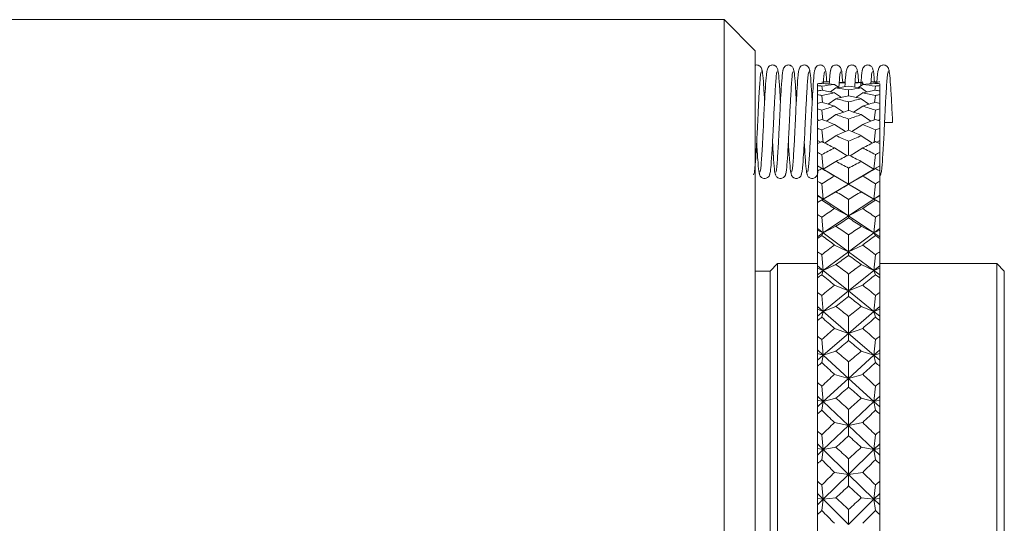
# Model space of a CAD drawing. Header units: inches. Extents: x 3.7 to 30.1, y 2.5 to 21.4.
# Tile 7 of 29: x 7.4 to 9.3, y 12.6 to 13.6. Entities that reach past the tile are written whole.
import ezdxf

# ---------------------------------------------------------------- set-up
doc = ezdxf.new("R2010")
doc.units = ezdxf.units.IN
doc.header["$MEASUREMENT"] = 0

msp = doc.modelspace()

# ---------------------------------------------------------------- linework, layer by layer
at = {"color": 7, "linetype": 'Continuous', "lineweight": 15}
for p, q in [((8.776, 13.5666), (5.1042, 13.5666)), ((8.8385, 13.5041), (8.776, 13.5666)), ((8.776, 11.3366), (8.776, 13.5666)), ((8.8385, 13.5041), (8.8385, 11.3991)), ((8.9873, 13.4416), (8.9754, 13.4416)), ((9.0514, 13.4402), (9.0566, 13.4364)), ((9.0519, 13.4399), (9.0543, 13.4416)), ((9.0828, 13.4416), (9.0709, 13.4416)), ((9.0793, 13.4385), (9.0797, 13.4412)), ((8.9635, 13.4341), (8.9635, 13.4378)), ((8.9635, 13.4341), (8.9635, 13.4235)), ((8.9635, 13.416), (8.9635, 13.4235)), ((8.9723, 13.4331), (8.9733, 13.4248)), ((8.9898, 13.4215), (9.0005, 13.4294)), ((9.0062, 13.4302), (8.9977, 13.4361)), ((9.0114, 13.4104), (8.9977, 13.4199)), ((9.026, 13.4138), (9.026, 13.4253)), ((9.0405, 13.4104), (9.0543, 13.4199)), ((9.0458, 13.4302), (9.0543, 13.4361)), ((9.0514, 13.4294), (9.0622, 13.4215)), ((9.0786, 13.4248), (9.0797, 13.4331)), ((9.0885, 13.4341), (9.0885, 13.4378)), ((9.0885, 13.4341), (9.0885, 13.4235)), ((9.0885, 13.416), (9.0885, 13.4235)), ((8.9635, 13.416), (8.9635, 13.3985)), ((8.9723, 13.4142), (8.9739, 13.4003)), ((8.9852, 13.3969), (9.0005, 13.4078)), ((9.026, 13.3842), (9.026, 13.4013)), ((9.0514, 13.4078), (9.0668, 13.3969)), ((9.0781, 13.4003), (9.0797, 13.4142)), ((9.0885, 13.416), (9.0885, 13.3985)), ((8.9635, 13.3874), (8.9635, 13.3985)), ((8.9635, 13.3874), (8.9635, 13.3658)), ((8.9723, 13.3848), (8.9744, 13.3653)), ((9.0159, 13.3809), (8.9977, 13.3931)), ((9.0361, 13.3809), (9.0543, 13.3931)), ((9.0776, 13.3653), (9.0797, 13.3848)), ((9.0885, 13.3874), (9.0885, 13.3985)), ((9.0885, 13.3874), (9.0885, 13.3658)), ((8.9662, 13.3641), (8.9635, 13.3658)), ((8.9635, 13.3485), (8.9635, 13.3631)), ((8.9813, 13.3626), (9.0005, 13.3758)), ((9.026, 13.3443), (9.026, 13.3669)), ((9.0514, 13.3758), (9.0707, 13.3626)), ((9.0885, 13.3658), (9.0858, 13.3641)), ((9.0885, 13.3485), (9.0885, 13.3631)), ((8.9635, 13.3485), (8.9635, 13.3241)), ((8.9723, 13.3451), (8.9748, 13.3203)), ((9.0197, 13.3417), (8.9977, 13.356)), ((9.0322, 13.3417), (9.0543, 13.356)), ((9.0772, 13.3203), (9.0797, 13.3451)), ((9.0885, 13.3485), (9.0885, 13.3241)), ((8.9696, 13.3204), (8.9635, 13.3241)), ((8.9635, 13.3241), (8.9635, 13.3178)), ((8.9779, 13.3188), (9.0005, 13.3336)), ((9.026, 13.2947), (9.026, 13.3224)), ((9.0514, 13.3336), (9.0741, 13.3188)), ((9.0885, 13.3241), (9.0824, 13.3204)), ((9.0885, 13.3241), (9.0885, 13.3178)), ((8.9635, 13.2998), (8.9635, 13.3178)), ((9.0232, 13.2933), (8.9977, 13.3089)), ((9.0288, 13.2933), (9.0543, 13.3089)), ((9.0885, 13.2998), (9.0885, 13.3178)), ((8.9635, 13.2998), (8.9635, 13.273)), ((8.9723, 13.2957), (8.9751, 13.2662)), ((8.9751, 13.2662), (9.0005, 13.2818)), ((9.0514, 13.2818), (9.0768, 13.2662)), ((9.0768, 13.2662), (9.0797, 13.2957)), ((9.0885, 13.2998), (9.0885, 13.273)), ((8.9635, 13.273), (8.9751, 13.2662)), ((8.9635, 13.273), (8.9635, 13.2729)), ((8.9751, 13.2662), (8.9635, 13.2729)), ((8.9635, 13.2729), (8.9635, 13.2629)), ((8.9635, 13.2418), (8.9635, 13.2629)), ((8.9723, 13.2674), (8.9751, 13.2662)), ((8.9751, 13.2662), (9.026, 13.2363)), ((9.026, 13.2363), (9.026, 13.2685)), ((9.0768, 13.2662), (9.026, 13.2363)), ((9.0885, 13.273), (9.0768, 13.2662)), ((9.0885, 13.2729), (9.0768, 13.2662)), ((9.0768, 13.2662), (9.0797, 13.2674)), ((9.0885, 13.273), (9.0885, 13.2729)), ((9.0885, 13.2729), (9.0885, 13.2629)), ((9.0885, 13.2418), (9.0885, 13.2629)), ((8.9635, 13.2418), (8.9635, 13.2142)), ((9.026, 13.2363), (8.9977, 13.2525)), ((9.026, 13.2363), (9.0543, 13.2525)), ((9.0885, 13.2418), (9.0885, 13.2142)), ((8.9723, 13.237), (8.9751, 13.2064)), ((8.9751, 13.2064), (9.026, 13.2363)), ((9.026, 13.2363), (9.026, 13.2359)), ((9.0768, 13.2064), (9.026, 13.2363)), ((9.0768, 13.2064), (9.0797, 13.237)), ((8.9635, 13.2142), (8.9751, 13.2064)), ((8.9635, 13.2142), (8.9635, 13.2126)), ((8.9751, 13.2064), (8.9635, 13.2126)), ((8.9635, 13.2126), (8.9635, 13.1996)), ((8.9635, 13.1996), (8.9751, 13.2064)), ((8.9723, 13.2043), (8.9751, 13.2064)), ((8.9751, 13.2064), (9.0005, 13.2209)), ((8.9751, 13.2064), (9.026, 13.1724)), ((9.0768, 13.2064), (9.026, 13.1724)), ((9.026, 13.1724), (9.026, 13.2055)), ((9.0514, 13.2209), (9.0768, 13.2064)), ((9.0885, 13.2142), (9.0768, 13.2064)), ((9.0885, 13.2126), (9.0768, 13.2064)), ((9.0768, 13.2064), (9.0797, 13.2043)), ((9.0885, 13.1996), (9.0768, 13.2064)), ((9.0885, 13.2142), (9.0885, 13.2126)), ((9.0885, 13.2126), (9.0885, 13.1996)), ((8.9635, 13.1996), (8.9635, 13.1992)), ((8.9635, 13.1751), (8.9635, 13.1992)), ((9.026, 13.1724), (8.9977, 13.1873)), ((9.026, 13.1724), (9.0543, 13.1873)), ((9.0885, 13.1996), (9.0885, 13.1992)), ((9.0885, 13.1751), (9.0885, 13.1992)), ((8.9635, 13.1751), (8.9635, 13.1471)), ((8.9723, 13.1697), (8.9751, 13.1384)), ((8.9751, 13.1384), (9.026, 13.1724)), ((9.026, 13.1724), (9.026, 13.1684)), ((9.0768, 13.1384), (9.026, 13.1724)), ((9.0768, 13.1384), (9.0797, 13.1697)), ((9.0885, 13.1751), (9.0885, 13.1471)), ((8.9635, 13.1471), (8.9751, 13.1384)), ((8.9635, 13.1471), (8.9635, 13.144)), ((8.9751, 13.1384), (8.9635, 13.144)), ((8.9635, 13.144), (8.9635, 13.1306)), ((8.9751, 13.1384), (9.0005, 13.1516)), ((9.0514, 13.1516), (9.0768, 13.1384)), ((9.0885, 13.1471), (9.0768, 13.1384)), ((9.0885, 13.144), (9.0768, 13.1384)), ((9.0885, 13.1471), (9.0885, 13.144)), ((9.0885, 13.144), (9.0885, 13.1306)), ((8.9635, 13.1306), (8.9751, 13.1384)), ((8.9635, 13.1306), (8.9635, 13.1273)), ((8.9635, 13.1005), (8.9635, 13.1273)), ((8.9723, 13.133), (8.9751, 13.1384)), ((8.9751, 13.1384), (9.026, 13.1006)), ((9.0768, 13.1384), (9.026, 13.1006)), ((9.026, 13.1006), (9.026, 13.1343)), ((9.0768, 13.1384), (9.0797, 13.133)), ((9.0885, 13.1306), (9.0768, 13.1384)), ((9.0885, 13.1306), (9.0885, 13.1273)), ((9.0885, 13.1005), (9.0885, 13.1273)), ((9.026, 13.1006), (8.9977, 13.114)), ((9.026, 13.1006), (9.0543, 13.114)), ((8.9635, 13.1005), (8.9635, 13.0723)), ((8.9723, 13.0945), (8.9751, 13.0628)), ((8.9751, 13.0628), (9.026, 13.1006)), ((9.026, 13.1006), (9.026, 13.0931)), ((9.0768, 13.0628), (9.026, 13.1006)), ((9.0768, 13.0628), (9.0797, 13.0945)), ((9.0885, 13.1005), (9.0885, 13.0723)), ((8.8835, 13.0766), (8.8685, 13.0616)), ((8.9635, 13.0766), (8.8835, 13.0766)), ((8.8835, 13.0766), (8.8835, 12.1084)), ((8.9635, 13.0723), (8.9751, 13.0628)), ((8.9635, 13.0723), (8.9635, 13.0678)), ((8.9751, 13.0628), (8.9635, 13.0678)), ((8.9635, 13.0678), (8.9635, 13.0542)), ((8.9751, 13.0628), (9.0005, 13.0746)), ((9.0514, 13.0746), (9.0768, 13.0628)), ((9.0885, 13.0723), (9.0768, 13.0628)), ((9.0885, 13.0678), (9.0768, 13.0628)), ((9.3235, 13.0766), (9.0885, 13.0766)), ((9.0885, 13.0723), (9.0885, 13.0678)), ((9.0885, 13.0678), (9.0885, 13.0542)), ((9.3385, 13.0616), (9.3235, 13.0766)), ((9.3235, 11.8266), (9.3235, 13.0766)), ((8.8685, 13.0616), (8.8385, 13.0616)), ((8.8685, 13.0616), (8.8685, 12.0918)), ((8.9635, 13.0542), (8.9751, 13.0628)), ((8.9635, 13.0542), (8.9635, 13.0479)), ((8.9635, 13.0188), (8.9635, 13.0479)), ((8.9723, 13.0542), (8.9751, 13.0628)), ((8.9751, 13.0628), (9.026, 13.0217)), ((9.0768, 13.0628), (9.026, 13.0217)), ((9.026, 13.0217), (9.026, 13.0557)), ((9.0768, 13.0628), (9.0797, 13.0542)), ((9.0885, 13.0542), (9.0768, 13.0628)), ((9.0885, 13.0542), (9.0885, 13.0479)), ((9.0885, 13.0188), (9.0885, 13.0479)), ((9.3385, 13.0616), (9.3385, 11.8416)), ((9.026, 13.0217), (8.9977, 13.0335)), ((9.026, 13.0217), (9.0543, 13.0335)), ((8.9635, 13.0188), (8.9635, 12.9907)), ((8.9723, 13.0123), (8.9751, 12.9806)), ((8.9751, 12.9806), (9.026, 13.0217)), ((9.026, 13.0217), (9.026, 13.0108)), ((9.0768, 12.9806), (9.026, 13.0217)), ((9.0768, 12.9806), (9.0797, 13.0123)), ((9.0885, 13.0188), (9.0885, 12.9907)), ((8.9635, 12.9907), (8.9751, 12.9806)), ((8.9635, 12.9907), (8.9635, 12.9849)), ((8.9751, 12.9806), (8.9635, 12.9849)), ((8.9635, 12.9849), (8.9635, 12.9711)), ((8.9751, 12.9806), (9.0005, 12.9907)), ((9.0514, 12.9907), (9.0768, 12.9806)), ((9.0885, 12.9907), (9.0768, 12.9806)), ((9.0885, 12.9849), (9.0768, 12.9806)), ((9.0885, 12.9907), (9.0885, 12.9849)), ((9.0885, 12.9849), (9.0885, 12.9711)), ((8.9635, 12.9711), (8.9751, 12.9806)), ((8.9635, 12.9711), (8.9635, 12.9621)), ((8.9723, 12.9688), (8.9751, 12.9806)), ((8.9751, 12.9806), (9.026, 12.9366)), ((9.0768, 12.9806), (9.026, 12.9366)), ((9.026, 12.9366), (9.026, 12.9704)), ((9.0768, 12.9806), (9.0797, 12.9688)), ((9.0885, 12.9711), (9.0768, 12.9806)), ((9.0885, 12.9711), (9.0885, 12.9621)), ((8.9635, 12.9309), (8.9635, 12.9621)), ((9.026, 12.9366), (8.9977, 12.9466)), ((9.026, 12.9366), (9.0543, 12.9466)), ((9.0885, 12.9309), (9.0885, 12.9621)), ((8.9635, 12.9309), (8.9635, 12.9032)), ((8.9751, 12.8925), (9.026, 12.9366)), ((9.026, 12.9366), (9.026, 12.9223)), ((9.0768, 12.8925), (9.026, 12.9366)), ((9.0885, 12.9309), (9.0885, 12.9032)), ((8.9723, 12.9239), (8.9751, 12.8925)), ((9.0768, 12.8925), (9.0797, 12.9239)), ((8.9635, 12.9032), (8.9751, 12.8925)), ((8.9635, 12.9032), (8.9635, 12.8961)), ((8.9751, 12.8925), (8.9635, 12.8961)), ((8.9635, 12.8961), (8.9635, 12.8824)), ((8.9635, 12.8824), (8.9751, 12.8925)), ((8.9723, 12.8778), (8.9751, 12.8925)), ((8.9751, 12.8925), (9.0005, 12.901)), ((8.9751, 12.8925), (9.026, 12.8461)), ((9.0768, 12.8925), (9.026, 12.8461)), ((9.0514, 12.901), (9.0768, 12.8925)), ((9.0885, 12.9032), (9.0768, 12.8925)), ((9.0885, 12.8961), (9.0768, 12.8925)), ((9.0768, 12.8925), (9.0797, 12.8778)), ((9.0885, 12.8824), (9.0768, 12.8925)), ((9.0885, 12.9032), (9.0885, 12.8961)), ((9.0885, 12.8961), (9.0885, 12.8824)), ((8.9635, 12.8824), (8.9635, 12.8706)), ((8.9635, 12.8377), (8.9635, 12.8706)), ((9.026, 12.8461), (9.026, 12.8794)), ((9.0885, 12.8824), (9.0885, 12.8706)), ((9.0885, 12.8377), (9.0885, 12.8706)), ((8.9751, 12.7996), (9.026, 12.8461)), ((9.026, 12.8461), (8.9977, 12.8542)), ((9.026, 12.8461), (9.0543, 12.8542)), ((9.026, 12.8461), (9.026, 12.8287)), ((9.0768, 12.7996), (9.026, 12.8461)), ((8.9635, 12.8377), (8.9635, 12.8107)), ((8.9723, 12.8304), (8.9751, 12.7996)), ((9.0768, 12.7996), (9.0797, 12.8304)), ((9.0885, 12.8377), (9.0885, 12.8107)), ((8.9635, 12.8107), (8.9751, 12.7996)), ((8.9635, 12.8107), (8.9635, 12.8025)), ((8.9751, 12.7996), (9.0005, 12.8063)), ((9.0514, 12.8063), (9.0768, 12.7996)), ((9.0885, 12.8107), (9.0768, 12.7996)), ((9.0885, 12.8107), (9.0885, 12.8025)), ((8.9751, 12.7996), (8.9635, 12.8025)), ((8.9635, 12.8025), (8.9635, 12.789)), ((8.9635, 12.789), (8.9751, 12.7996)), ((8.9635, 12.789), (8.9635, 12.7746)), ((8.9723, 12.782), (8.9751, 12.7996)), ((8.9751, 12.7996), (9.026, 12.7513)), ((9.0768, 12.7996), (9.026, 12.7513)), ((9.0885, 12.8025), (9.0768, 12.7996)), ((9.0768, 12.7996), (9.0797, 12.782)), ((9.0885, 12.789), (9.0768, 12.7996)), ((9.0885, 12.8025), (9.0885, 12.789)), ((9.0885, 12.789), (9.0885, 12.7746)), ((8.9635, 12.7403), (8.9635, 12.7746)), ((9.026, 12.7513), (9.026, 12.7837)), ((9.0885, 12.7403), (9.0885, 12.7746)), ((8.9751, 12.703), (9.026, 12.7513)), ((9.026, 12.7513), (8.9977, 12.7575)), ((9.026, 12.7513), (9.0543, 12.7575)), ((9.026, 12.7513), (9.026, 12.731)), ((9.0768, 12.703), (9.026, 12.7513)), ((8.9635, 12.7403), (8.9635, 12.7144)), ((8.9723, 12.7327), (8.9751, 12.703)), ((9.0768, 12.703), (9.0797, 12.7327)), ((9.0885, 12.7403), (9.0885, 12.7144)), ((8.9635, 12.7144), (8.9751, 12.703)), ((8.9635, 12.7144), (8.9635, 12.705)), ((8.9751, 12.703), (9.0005, 12.7078)), ((9.0514, 12.7078), (9.0768, 12.703)), ((9.0885, 12.7144), (9.0768, 12.703)), ((9.0885, 12.7144), (9.0885, 12.705)), ((8.9751, 12.703), (8.9635, 12.705)), ((8.9635, 12.705), (8.9635, 12.6919)), ((8.9635, 12.6919), (8.9751, 12.703)), ((8.9635, 12.6919), (8.9635, 12.675)), ((8.9723, 12.6827), (8.9751, 12.703)), ((8.9751, 12.703), (9.026, 12.6532)), ((9.0768, 12.703), (9.026, 12.6532)), ((9.0885, 12.705), (9.0768, 12.703)), ((9.0768, 12.703), (9.0797, 12.6827)), ((9.0885, 12.6919), (9.0768, 12.703)), ((9.0885, 12.705), (9.0885, 12.6919)), ((9.0885, 12.6919), (9.0885, 12.675)), ((8.9635, 12.6397), (8.9635, 12.675)), ((9.026, 12.6532), (9.026, 12.6844)), ((9.0885, 12.6397), (9.0885, 12.675)), ((8.9751, 12.6035), (9.026, 12.6532)), ((9.026, 12.6532), (8.9977, 12.6574)), ((9.026, 12.6532), (9.0543, 12.6574)), ((9.026, 12.6532), (9.026, 12.6302)), ((9.0768, 12.6035), (9.026, 12.6532)), ((8.9635, 12.6397), (8.9635, 12.6151)), ((8.9723, 12.632), (8.9751, 12.6035)), ((9.0768, 12.6035), (9.0797, 12.632)), ((9.0885, 12.6397), (9.0885, 12.6151)), ((8.9635, 12.6151), (8.9751, 12.6035)), ((8.9635, 12.6151), (8.9635, 12.6047)), ((9.0885, 12.6151), (9.0768, 12.6035)), ((9.0885, 12.6151), (9.0885, 12.6047)), ((8.9751, 12.6035), (8.9635, 12.6047)), ((8.9635, 12.6047), (8.9635, 12.5921)), ((8.9635, 12.5921), (8.9751, 12.6035)), ((8.9635, 12.5921), (8.9635, 12.5729)), ((8.9723, 12.5808), (8.9751, 12.6035)), ((8.9751, 12.6035), (9.0005, 12.6064)), ((8.9751, 12.6035), (9.026, 12.5529)), ((9.0768, 12.6035), (9.026, 12.5529)), ((9.0514, 12.6064), (9.0768, 12.6035)), ((9.0885, 12.6047), (9.0768, 12.6035)), ((9.0768, 12.6035), (9.0797, 12.5808)), ((9.0885, 12.5921), (9.0768, 12.6035)), ((9.0885, 12.6047), (9.0885, 12.5921)), ((9.0885, 12.5921), (9.0885, 12.5729)), ((8.9635, 12.5371), (8.9635, 12.5729)), ((9.026, 12.5529), (9.026, 12.5826)), ((9.0885, 12.5371), (9.0885, 12.5729))]:
    msp.add_line(p, q, dxfattribs=at)
at = {"color": 7, "linetype": 'Continuous', "lineweight": 15, "flags": 128}
for points in [[(9.1042, 13.3599), (9.1081, 13.36), (9.1113, 13.36), (9.1135, 13.36), (9.1142, 13.3601), (9.1135, 13.3601), (9.1113, 13.3602), (9.1081, 13.3602), (9.1042, 13.3602), (9.1004, 13.3602), (9.0981, 13.3602)], [(9.0981, 13.36), (9.1004, 13.36), (9.1042, 13.3599)]]:
    msp.add_lwpolyline(points, dxfattribs=at)
at = {"color": 7, "linetype": 'Continuous', "lineweight": 15}
for centre, major_axis, ratio, start_param, end_param in [((7.6542, 12.4516), (1.6985, 0.8792), 0.267949, 0.556205, 0.564178), ((10.3978, 12.4516), (1.6985, -0.8792), 0.267949, 2.674649, 2.690108), ((10.3978, 12.4516), (1.7026, -0.9149), 0.222117, 2.644906, 2.671079), ((7.6542, 12.4516), (1.6946, 0.8352), 0.313689, 0.49684, 0.508202), ((7.6542, 12.4516), (1.6985, 0.8792), 0.267949, 0.512269, 0.523722), ((10.3978, 12.4516), (1.6946, -0.8352), 0.313689, 2.62714, 2.639138), ((10.3978, 12.4516), (1.6985, -0.8792), 0.267949, 2.611574, 2.623486), ((7.6542, 12.4516), (1.7026, 0.9149), 0.222117, 0.470513, 0.496687), ((7.6542, 12.4516), (1.6985, 0.8792), 0.267949, 0.451485, 0.460571), ((10.3978, 12.4516), (1.6946, -0.8352), 0.313689, 2.59298, 2.600953), ((10.3978, 12.4516), (1.6985, -0.8792), 0.267949, 2.577415, 2.585388), ((7.6542, 12.4516), (1.6916, 0.7818), 0.359045, 0.529586, 0.537559), ((7.6542, 12.4516), (1.7026, 0.9149), 0.222117, 0.575233, 0.583206), ((10.3978, 12.4516), (1.6946, -0.8352), 0.313689, 2.6795, 2.705673), ((10.3978, 12.4516), (1.7066, -0.9431), 0.176348, 2.623261, 2.649435), ((10.3978, 12.4516), (1.6916, -0.7818), 0.359045, 2.690553, 2.716727), ((7.6542, 12.4516), (1.7026, 0.9149), 0.222117, 0.524705, 0.549047), ((7.6542, 12.4516), (1.6916, 0.7818), 0.359045, 0.479058, 0.503399), ((10.3978, 12.4516), (1.7026, -0.9149), 0.222117, 2.592546, 2.616887), ((10.3978, 12.4516), (1.6916, -0.7818), 0.359045, 2.638194, 2.662535), ((7.6542, 12.4516), (1.6946, 0.8352), 0.313689, 0.43592, 0.462093), ((7.6542, 12.4516), (1.7066, 0.9431), 0.176348, 0.492158, 0.518331), ((7.6542, 12.4516), (1.6916, 0.7818), 0.359045, 0.424866, 0.451039), ((10.3978, 12.4516), (1.6916, -0.7818), 0.359045, 2.604034, 2.612007), ((10.3978, 12.4516), (1.7026, -0.9149), 0.222117, 2.558386, 2.566359), ((7.6542, 12.4516), (1.6901, 0.7176), 0.403524, 0.524337, 0.53231), ((7.6542, 12.4516), (1.7066, 0.9431), 0.176348, 0.596878, 0.604851), ((10.3978, 12.4516), (1.7101, -0.9644), 0.130706, 2.599694, 2.625867), ((7.6542, 12.4516), (1.7066, 0.9431), 0.176348, 0.54635, 0.570691), ((7.6542, 12.4516), (1.6901, 0.7176), 0.403524, 0.473809, 0.49815), ((10.3978, 12.4516), (1.7066, -0.9431), 0.176348, 2.570901, 2.595243), ((10.3978, 12.4516), (1.6901, -0.7176), 0.403524, 2.643443, 2.667784), ((7.6542, 12.4516), (1.7101, 0.9644), 0.130706, 0.515726, 0.541899), ((10.3978, 12.4516), (1.6901, -0.7176), 0.403524, 2.609283, 2.617256), ((10.3978, 12.4516), (1.7066, -0.9431), 0.176348, 2.536742, 2.544715), ((7.6542, 12.4516), (1.6907, 0.6408), 0.446335, 0.526442, 0.534415), ((10.3978, 12.4516), (1.6901, -0.7176), 0.403524, 2.695802, 2.721976), ((7.6542, 12.4516), (1.7101, 0.9644), 0.130706, 0.569918, 0.594259), ((10.3978, 12.4516), (1.7101, -0.9644), 0.130706, 2.547334, 2.571675), ((7.6542, 12.4516), (1.6901, 0.7176), 0.403524, 0.419617, 0.44579), ((10.3978, 12.4516), (1.6907, -0.6408), 0.446335, 2.607178, 2.615151), ((7.6542, 12.4516), (1.7101, 0.9644), 0.130706, 0.620445, 0.628418), ((10.3978, 12.4516), (1.7127, -0.9792), 0.085197, 2.574784, 2.600957), ((7.6542, 12.4516), (1.6907, 0.6408), 0.446335, 0.475914, 0.500255), ((10.3978, 12.4516), (1.6907, -0.6408), 0.446335, 2.641337, 2.665679), ((7.6542, 12.4516), (1.7127, 0.9792), 0.085197, 0.540636, 0.566809), ((10.3978, 12.4516), (1.7101, -0.9644), 0.130706, 2.513174, 2.521147), ((7.6542, 12.4516), (1.6938, 0.5492), 0.486283, 0.537627, 0.5456), ((10.3978, 12.4516), (1.6907, -0.6408), 0.446335, 2.693697, 2.719871), ((7.6542, 12.4516), (1.7127, 0.9792), 0.085197, 0.594828, 0.619169), ((10.3978, 12.4516), (1.7127, -0.9792), 0.085197, 2.522424, 2.546765), ((7.6542, 12.4516), (1.6907, 0.6408), 0.446335, 0.421722, 0.447895), ((10.3978, 12.4516), (1.6938, -0.5492), 0.486283, 2.595992, 2.603965), ((7.6542, 12.4516), (1.7127, 0.9792), 0.085197, 0.645355, 0.653328), ((10.3978, 12.4516), (1.7143, -0.9876), 0.039793, 2.549035, 2.575208), ((7.6542, 12.4516), (1.6938, 0.5492), 0.486283, 0.4871, 0.511441), ((10.3978, 12.4516), (1.6938, -0.5492), 0.486283, 2.630152, 2.654493), ((7.6542, 12.4516), (1.7143, 0.9876), 0.039793, 0.566385, 0.592558), ((10.3978, 12.4516), (1.7127, -0.9792), 0.085197, 2.488264, 2.496237), ((10.3978, 12.4516), (1.6938, -0.5492), 0.486283, 2.682512, 2.708685), ((7.6542, 12.4516), (1.6938, 0.5492), 0.486283, 0.432908, 0.459081), ((7.6542, 12.4516), (1.6992, 0.4409), 0.521658, 0.559502, 0.567475), ((7.6542, 12.4516), (1.7143, 0.9876), 0.039793, 0.620577, 0.644918), ((7.6542, 12.4516), (1.6992, 0.4409), 0.521658, 0.508974, 0.533315), ((10.3978, 12.4516), (1.7143, -0.9876), 0.039793, 2.496675, 2.521016), ((10.3978, 12.4516), (1.6992, -0.4409), 0.521658, 2.608277, 2.632619), ((10.3978, 12.4516), (1.6992, -0.4409), 0.521658, 2.574118, 2.582091), ((7.6542, 12.4516), (1.7143, 0.9876), 0.039793, 0.671104, 0.679077), ((10.3978, 12.4516), (1.7147, -0.99), 0.005559, 3.734109, 3.760282), ((7.6542, 12.4516), (1.7147, 0.99), 0.005559, 5.664496, 5.690669), ((10.3978, 12.4516), (1.7143, -0.9876), 0.039793, 2.462515, 2.470488), ((7.6542, 12.4516), (1.706, 0.3146), 0.55023, 0.592897, 0.60087), ((10.3978, 12.4516), (1.6992, -0.4409), 0.521658, 2.660637, 2.68681), ((7.6542, 12.4516), (1.6992, 0.4409), 0.521658, 0.454782, 0.480956), ((10.3978, 12.4516), (1.706, -0.3146), 0.55023, 2.540723, 2.548696), ((7.6542, 12.4516), (1.7147, 0.99), 0.005559, 5.612136, 5.636477), ((10.3978, 12.4516), (1.7147, -0.99), 0.005559, 3.788301, 3.812642), ((7.6542, 12.4516), (1.7147, 0.99), 0.005559, 5.577977, 5.58595), ((10.3978, 12.4516), (1.714, -0.9861), 0.050919, 3.760187, 3.78636), ((7.6542, 12.4516), (1.706, 0.3146), 0.55023, 0.542369, 0.56671), ((10.3978, 12.4516), (1.706, -0.3146), 0.55023, 2.574883, 2.599224), ((7.6542, 12.4516), (1.714, 0.9861), 0.050919, 5.638418, 5.664591), ((10.3978, 12.4516), (1.7147, -0.99), 0.005559, 3.838828, 3.846801), ((10.3978, 12.4516), (1.706, -0.3146), 0.55023, 2.627242, 2.653416), ((7.6542, 12.4516), (1.706, 0.3146), 0.55023, 0.488177, 0.51435), ((7.6542, 12.4516), (1.7119, 0.1721), 0.569488, 0.636828, 0.644801), ((7.6542, 12.4516), (1.714, 0.9861), 0.050919, 5.586058, 5.610399), ((10.3978, 12.4516), (1.714, -0.9861), 0.050919, 3.814379, 3.83872), ((10.3978, 12.4516), (1.7119, -0.1721), 0.569488, 2.496792, 2.504765), ((7.6542, 12.4516), (1.7119, 0.1721), 0.569488, 0.5863, 0.610641), ((10.3978, 12.4516), (1.7119, -0.1721), 0.569488, 2.530951, 2.555292), ((7.6542, 12.4516), (1.714, 0.9861), 0.050919, 5.551898, 5.559871), ((10.3978, 12.4516), (1.7121, -0.9762), 0.096345, 3.785774, 3.811947), ((7.6542, 12.4516), (1.7121, 0.9762), 0.096345, 5.612831, 5.639004), ((10.3978, 12.4516), (1.714, -0.9861), 0.050919, 3.864907, 3.872879), ((10.3978, 12.4516), (1.7119, -0.1721), 0.569488, 2.583311, 2.609484), ((7.6542, 12.4516), (1.7119, 0.1721), 0.569488, 0.532108, 0.558282), ((7.6542, 12.4516), (1.7147, 0.0191), 0.577255, 0.687609, 0.695582), ((7.6542, 12.4516), (1.7121, 0.9762), 0.096345, 5.560471, 5.584812), ((10.3978, 12.4516), (1.7121, -0.9762), 0.096345, 3.839966, 3.864307), ((10.3978, 12.4516), (1.7147, -0.0191), 0.577255, 2.446011, 2.453984), ((7.6542, 12.4516), (1.7147, 0.0191), 0.577255, 0.637081, 0.661422), ((10.3978, 12.4516), (1.7147, -0.0191), 0.577255, 2.48017, 2.504512), ((7.6542, 12.4516), (1.7121, 0.9762), 0.096345, 5.526312, 5.534285), ((10.3978, 12.4516), (1.7093, -0.9598), 0.141884, 3.810404, 3.836577), ((7.6542, 12.4516), (1.7093, 0.9598), 0.141884, 5.588201, 5.614374), ((10.3978, 12.4516), (1.7121, -0.9762), 0.096345, 3.890493, 3.898466), ((10.3978, 12.4516), (1.7147, -0.0191), 0.577255, 2.53253, 2.558704), ((7.6542, 12.4516), (1.7147, 0.0191), 0.577255, 0.582889, 0.609062), ((7.6542, 12.4516), (1.713, -0.1353), 0.57252, 0.739204, 0.747177), ((7.6542, 12.4516), (1.7093, 0.9598), 0.141884, 5.535841, 5.560182), ((10.3978, 12.4516), (1.7093, -0.9598), 0.141884, 3.864596, 3.888937), ((10.3978, 12.4516), (1.713, 0.1353), 0.57252, 2.394416, 2.402389), ((7.6542, 12.4516), (1.713, -0.1353), 0.57252, 0.688676, 0.713017), ((10.3978, 12.4516), (1.713, 0.1353), 0.57252, 2.428575, 2.452917), ((7.6542, 12.4516), (1.7093, 0.9598), 0.141884, 5.501682, 5.509655), ((10.3978, 12.4516), (1.7057, -0.9369), 0.18756, 3.833557, 3.85973), ((7.6542, 12.4516), (1.7057, 0.9369), 0.18756, 5.565047, 5.591221), ((10.3978, 12.4516), (1.7093, -0.9598), 0.141884, 3.915123, 3.923096), ((10.3978, 12.4516), (1.713, 0.1353), 0.57252, 2.480935, 2.507109), ((7.6542, 12.4516), (1.713, -0.1353), 0.57252, 0.634484, 0.660657), ((7.6542, 12.4516), (1.7076, -0.281), 0.55591, 0.785266, 0.793239), ((10.3978, 12.4516), (1.7076, 0.281), 0.55591, 2.348354, 2.356327), ((7.6542, 12.4516), (1.7057, 0.9369), 0.18756, 5.512688, 5.537029), ((10.3978, 12.4516), (1.7057, -0.9369), 0.18756, 3.887749, 3.91209), ((7.6542, 12.4516), (1.7076, -0.281), 0.55591, 0.734738, 0.759079), ((10.3978, 12.4516), (1.7076, 0.281), 0.55591, 2.382513, 2.406854), ((7.6542, 12.4516), (1.7057, 0.9369), 0.18756, 5.478528, 5.486501), ((10.3978, 12.4516), (1.7016, -0.9069), 0.233354, 3.854629, 3.880803), ((7.6542, 12.4516), (1.7016, 0.9069), 0.233354, 5.543975, 5.570149), ((10.3978, 12.4516), (1.7057, -0.9369), 0.18756, 3.938277, 3.94625), ((10.3978, 12.4516), (1.7076, 0.281), 0.55591, 2.434873, 2.461046), ((7.6542, 12.4516), (1.7076, -0.281), 0.55591, 0.680546, 0.70672), ((7.6542, 12.4516), (1.7008, -0.4116), 0.529389, 0.821429, 0.829402), ((7.6542, 12.4516), (1.7016, 0.9069), 0.233354, 5.491615, 5.515957), ((10.3978, 12.4516), (1.7016, -0.9069), 0.233354, 3.908821, 3.933163), ((10.3978, 12.4516), (1.7008, 0.4116), 0.529389, 2.31219, 2.320163), ((7.6542, 12.4516), (1.7008, -0.4116), 0.529389, 0.770902, 0.795243), ((10.3978, 12.4516), (1.7008, 0.4116), 0.529389, 2.34635, 2.370691), ((7.6542, 12.4516), (1.7016, 0.9069), 0.233354, 5.457456, 5.465429), ((10.3978, 12.4516), (1.6975, -0.8692), 0.279182, 3.872894, 3.899067), ((7.6542, 12.4516), (1.6975, 0.8692), 0.279182, 5.525711, 5.551884), ((10.3978, 12.4516), (1.7016, -0.9069), 0.233354, 3.959349, 3.967322), ((10.3978, 12.4516), (1.7008, 0.4116), 0.529389, 2.39871, 2.424883), ((7.6542, 12.4516), (1.7008, -0.4116), 0.529389, 0.71671, 0.742883), ((7.6542, 12.4516), (1.6949, -0.5243), 0.495458, 0.846102, 0.854075), ((7.6542, 12.4516), (1.6975, 0.8692), 0.279182, 5.473351, 5.497692), ((10.3978, 12.4516), (1.6975, -0.8692), 0.279182, 3.927086, 3.951427), ((10.3978, 12.4516), (1.6949, 0.5243), 0.495458, 2.287518, 2.295491), ((7.6542, 12.4516), (1.6949, -0.5243), 0.495458, 0.795574, 0.819916), ((10.3978, 12.4516), (1.6949, 0.5243), 0.495458, 2.321677, 2.346018), ((7.6542, 12.4516), (1.6975, 0.8692), 0.279182, 5.439191, 5.447164), ((10.3978, 12.4516), (1.6938, -0.823), 0.324861, 3.887459, 3.913632), ((7.6542, 12.4516), (1.6938, 0.823), 0.324861, 5.511146, 5.537319), ((10.3978, 12.4516), (1.6975, -0.8692), 0.279182, 3.977614, 3.985587), ((10.3978, 12.4516), (1.6949, 0.5243), 0.495458, 2.374037, 2.40021), ((7.6542, 12.4516), (1.6949, -0.5243), 0.495458, 0.741382, 0.767556), ((7.6542, 12.4516), (1.6912, -0.6198), 0.456452, 0.859775, 0.867748), ((7.6542, 12.4516), (1.6938, 0.823), 0.324861, 5.458786, 5.483127), ((10.3978, 12.4516), (1.6938, -0.823), 0.324861, 3.941651, 3.965992), ((10.3978, 12.4516), (1.6912, 0.6198), 0.456452, 2.273845, 2.281817), ((7.6542, 12.4516), (1.6912, -0.6198), 0.456452, 0.809247, 0.833589), ((10.3978, 12.4516), (1.6912, 0.6198), 0.456452, 2.308004, 2.332345), ((7.6542, 12.4516), (1.6938, 0.823), 0.324861, 5.424626, 5.432599), ((10.3978, 12.4516), (1.6911, -0.7671), 0.370057, 3.897219, 3.923392), ((7.6542, 12.4516), (1.6911, 0.7671), 0.370057, 5.501386, 5.527559), ((10.3978, 12.4516), (1.6938, -0.823), 0.324861, 3.992179, 4.000152)]:
    msp.add_ellipse(centre, major_axis=major_axis, ratio=ratio, start_param=start_param, end_param=end_param, dxfattribs=at)
for points, knots in [([(8.8353, 13.255), (8.8358, 13.256), (8.8367, 13.2579), (8.8383, 13.2708), (8.8399, 13.2928), (8.8416, 13.3215), (8.8429, 13.3489), (8.8443, 13.3796), (8.8458, 13.4092), (8.8473, 13.433), (8.8485, 13.4491), (8.8496, 13.4607), (8.8505, 13.4618), (8.851, 13.4624)], [0, 0, 0, 0, 0.085972, 0.161372, 0.288463, 0.388516, 0.460398, 0.548067, 0.670583, 0.744567, 0.824059, 0.909413, 1, 1, 1, 1]), ([(8.8521, 13.4648), (8.852, 13.4659), (8.8517, 13.468), (8.8503, 13.4707), (8.8486, 13.4728), (8.8461, 13.4746), (8.8431, 13.4755), (8.8406, 13.4757), (8.839, 13.4752), (8.8385, 13.475)], [0, 0, 0, 0, 0.143318, 0.280432, 0.408232, 0.525511, 0.729582, 0.905826, 1, 1, 1, 1]), ([(8.8638, 13.4684), (8.8633, 13.4676), (8.8623, 13.4662), (8.8607, 13.454), (8.8591, 13.4327), (8.8574, 13.4043), (8.856, 13.3772), (8.8547, 13.3464), (8.8531, 13.3165), (8.8516, 13.2921), (8.8504, 13.2754), (8.8493, 13.2628), (8.8483, 13.2611), (8.8478, 13.2602)], [0, 0, 0, 0, 0.085603, 0.160629, 0.286988, 0.386386, 0.457772, 0.544844, 0.666581, 0.740137, 0.819208, 0.904159, 1, 1, 1, 1]), ([(8.8574, 13.4025), (8.8567, 13.414), (8.8553, 13.4376), (8.8534, 13.462), (8.8519, 13.466), (8.8512, 13.4681)], [0, 0, 0, 0, 0.320174, 0.653697, 1, 1, 1, 1]), ([(8.8839, 13.4648), (8.8838, 13.4659), (8.8836, 13.468), (8.8822, 13.4707), (8.8804, 13.4728), (8.8779, 13.4746), (8.8749, 13.4756), (8.872, 13.4756), (8.8688, 13.4747), (8.8657, 13.4725), (8.8633, 13.4692), (8.8629, 13.4664), (8.8628, 13.465)], [0, 0, 0, 0, 0.087218, 0.170661, 0.248436, 0.319808, 0.443999, 0.551255, 0.660457, 0.774202, 0.889313, 1, 1, 1, 1]), ([(8.8671, 13.255), (8.8676, 13.256), (8.8686, 13.2579), (8.8701, 13.2708), (8.8717, 13.2928), (8.8734, 13.3215), (8.8748, 13.3489), (8.8761, 13.3796), (8.8777, 13.4092), (8.8792, 13.433), (8.8803, 13.4491), (8.8815, 13.4607), (8.8824, 13.4618), (8.8828, 13.4624)], [0, 0, 0, 0, 0.085972, 0.161372, 0.288463, 0.388516, 0.460398, 0.548067, 0.670583, 0.744567, 0.824059, 0.909413, 1, 1, 1, 1]), ([(8.8956, 13.4684), (8.8951, 13.4676), (8.8941, 13.4662), (8.8926, 13.454), (8.891, 13.4327), (8.8893, 13.4043), (8.8879, 13.3772), (8.8865, 13.3464), (8.885, 13.3165), (8.8835, 13.2921), (8.8823, 13.2754), (8.8811, 13.2628), (8.8801, 13.2611), (8.8796, 13.2602)], [0, 0, 0, 0, 0.085603, 0.160629, 0.286988, 0.386386, 0.457772, 0.544844, 0.666581, 0.740137, 0.819208, 0.904159, 1, 1, 1, 1]), ([(8.8892, 13.4025), (8.8885, 13.414), (8.8871, 13.4376), (8.8853, 13.462), (8.8838, 13.466), (8.883, 13.4681)], [0, 0, 0, 0, 0.3201743, 0.6536975, 1, 1, 1, 1]), ([(8.9158, 13.4648), (8.9157, 13.4659), (8.9154, 13.468), (8.914, 13.4707), (8.9122, 13.4728), (8.9098, 13.4746), (8.9068, 13.4756), (8.9038, 13.4756), (8.9006, 13.4747), (8.8975, 13.4725), (8.8952, 13.4692), (8.8948, 13.4664), (8.8946, 13.465)], [0, 0, 0, 0, 0.087218, 0.170661, 0.248436, 0.319808, 0.443999, 0.551255, 0.660457, 0.774202, 0.889313, 1, 1, 1, 1]), ([(8.899, 13.255), (8.8995, 13.256), (8.9004, 13.2579), (8.902, 13.2708), (8.9035, 13.2928), (8.9052, 13.3215), (8.9066, 13.3489), (8.908, 13.3796), (8.9095, 13.4092), (8.911, 13.433), (8.9122, 13.4491), (8.9133, 13.4607), (8.9142, 13.4618), (8.9147, 13.4624)], [0, 0, 0, 0, 0.085972, 0.161372, 0.288463, 0.388516, 0.460398, 0.548067, 0.670583, 0.744567, 0.824059, 0.909413, 1, 1, 1, 1]), ([(8.9275, 13.4684), (8.927, 13.4676), (8.926, 13.4662), (8.9244, 13.454), (8.9228, 13.4327), (8.9211, 13.4043), (8.9197, 13.3772), (8.9184, 13.3464), (8.9168, 13.3165), (8.9153, 13.2921), (8.9141, 13.2754), (8.9129, 13.2628), (8.912, 13.2611), (8.9115, 13.2602)], [0, 0, 0, 0, 0.085603, 0.160629, 0.286988, 0.386386, 0.457772, 0.544844, 0.666581, 0.740137, 0.819208, 0.904159, 1, 1, 1, 1]), ([(8.9211, 13.4025), (8.9204, 13.414), (8.919, 13.4376), (8.9171, 13.462), (8.9156, 13.466), (8.9149, 13.4681)], [0, 0, 0, 0, 0.320174, 0.653697, 1, 1, 1, 1]), ([(8.9476, 13.4648), (8.9475, 13.4659), (8.9473, 13.468), (8.9459, 13.4707), (8.9441, 13.4728), (8.9416, 13.4746), (8.9386, 13.4756), (8.9357, 13.4756), (8.9325, 13.4747), (8.9294, 13.4725), (8.927, 13.4692), (8.9266, 13.4664), (8.9264, 13.465)], [0, 0, 0, 0, 0.087218, 0.170661, 0.248436, 0.319808, 0.443999, 0.551255, 0.660457, 0.774202, 0.889313, 1, 1, 1, 1]), ([(8.9308, 13.255), (8.9313, 13.256), (8.9323, 13.2579), (8.9338, 13.2708), (8.9354, 13.2928), (8.9371, 13.3215), (8.9385, 13.3489), (8.9398, 13.3796), (8.9414, 13.4092), (8.9428, 13.433), (8.944, 13.4491), (8.9452, 13.4607), (8.9461, 13.4618), (8.9465, 13.4624)], [0, 0, 0, 0, 0.085972, 0.161372, 0.288463, 0.388516, 0.460398, 0.548067, 0.670583, 0.744567, 0.824059, 0.909413, 1, 1, 1, 1]), ([(8.9593, 13.4684), (8.9588, 13.4676), (8.9578, 13.4662), (8.9562, 13.454), (8.9547, 13.4327), (8.953, 13.4043), (8.9516, 13.3772), (8.9502, 13.3464), (8.9487, 13.3165), (8.9472, 13.2921), (8.946, 13.2754), (8.9448, 13.2628), (8.9438, 13.2611), (8.9433, 13.2602)], [0, 0, 0, 0, 0.085603, 0.160629, 0.286988, 0.386386, 0.457772, 0.544844, 0.666581, 0.740137, 0.819208, 0.904159, 1, 1, 1, 1]), ([(8.9529, 13.4025), (8.9522, 13.414), (8.9508, 13.4376), (8.9489, 13.462), (8.9475, 13.466), (8.9467, 13.4681)], [0, 0, 0, 0, 0.3201743, 0.6536975, 1, 1, 1, 1]), ([(8.9795, 13.4648), (8.9793, 13.4659), (8.9791, 13.468), (8.9777, 13.4707), (8.9759, 13.4728), (8.9735, 13.4746), (8.9705, 13.4756), (8.9675, 13.4756), (8.9643, 13.4747), (8.9612, 13.4725), (8.9589, 13.4692), (8.9585, 13.4664), (8.9583, 13.465)], [0, 0, 0, 0, 0.087218, 0.170661, 0.248436, 0.319808, 0.443999, 0.551255, 0.660457, 0.774202, 0.889313, 1, 1, 1, 1]), ([(8.9751, 13.4382), (8.9754, 13.4416), (8.976, 13.451), (8.977, 13.4606), (8.9779, 13.4618), (8.9784, 13.4624)], [0, 0, 0, 0, 0.21353, 0.595068, 1, 1, 1, 1]), ([(8.9822, 13.4416), (8.9817, 13.448), (8.9806, 13.4635), (8.9793, 13.4664), (8.9786, 13.4681)], [0, 0, 0, 0, 0.413478, 1, 1, 1, 1]), ([(8.9912, 13.4684), (8.9906, 13.4676), (8.9897, 13.466), (8.9883, 13.4561), (8.9874, 13.4438), (8.987, 13.4371)], [0, 0, 0, 0, 0.345044, 0.647457, 1, 1, 1, 1]), ([(9.0113, 13.4648), (9.0112, 13.4659), (9.0109, 13.468), (9.0096, 13.4707), (9.0078, 13.4728), (9.0053, 13.4746), (9.0023, 13.4756), (8.9994, 13.4756), (8.9961, 13.4747), (8.9931, 13.4725), (8.9907, 13.4692), (8.9903, 13.4664), (8.9901, 13.465)], [0, 0, 0, 0, 0.087218, 0.170661, 0.248436, 0.319808, 0.443999, 0.551255, 0.660457, 0.774202, 0.889313, 1, 1, 1, 1]), ([(9.0064, 13.43), (9.0064, 13.4306), (9.0069, 13.4381), (9.0077, 13.4488), (9.0088, 13.4608), (9.0097, 13.4618), (9.0102, 13.4624)], [0, 0, 0, 0, 0.027097, 0.329868, 0.654968, 1, 1, 1, 1]), ([(9.0141, 13.4407), (9.0136, 13.4475), (9.0125, 13.4634), (9.0112, 13.4664), (9.0104, 13.4681)], [0, 0, 0, 0, 0.425149, 1, 1, 1, 1]), ([(9.023, 13.4684), (9.0225, 13.4676), (9.0215, 13.4661), (9.02, 13.4549), (9.019, 13.4405), (9.0184, 13.4318)], [0, 0, 0, 0, 0.312838, 0.587024, 1, 1, 1, 1]), ([(9.0432, 13.4648), (9.043, 13.4659), (9.0428, 13.468), (9.0414, 13.4707), (9.0396, 13.4728), (9.0371, 13.4746), (9.0341, 13.4756), (9.0312, 13.4756), (9.028, 13.4747), (9.0249, 13.4725), (9.0225, 13.4692), (9.0222, 13.4664), (9.022, 13.465)], [0, 0, 0, 0, 0.087218, 0.170661, 0.248436, 0.319808, 0.443999, 0.551255, 0.660457, 0.774202, 0.889313, 1, 1, 1, 1]), ([(9.0383, 13.4312), (9.0383, 13.4314), (9.0387, 13.4384), (9.0395, 13.4488), (9.0407, 13.4608), (9.0416, 13.4618), (9.0421, 13.4624)], [0, 0, 0, 0, 0.010442, 0.318396, 0.649061, 1, 1, 1, 1]), ([(9.046, 13.4404), (9.0455, 13.4473), (9.0443, 13.4633), (9.043, 13.4664), (9.0423, 13.4681)], [0, 0, 0, 0, 0.429329, 1, 1, 1, 1]), ([(9.0548, 13.4684), (9.0543, 13.4676), (9.0533, 13.4661), (9.0519, 13.4552), (9.0509, 13.4414), (9.0503, 13.4334)], [0, 0, 0, 0, 0.3216786, 0.6036131, 1, 1, 1, 1]), ([(9.075, 13.4648), (9.0749, 13.4659), (9.0746, 13.468), (9.0732, 13.4707), (9.0715, 13.4728), (9.069, 13.4746), (9.066, 13.4756), (9.0631, 13.4756), (9.0598, 13.4747), (9.0568, 13.4725), (9.0544, 13.4692), (9.054, 13.4664), (9.0538, 13.465)], [0, 0, 0, 0, 0.087218, 0.170661, 0.248436, 0.319808, 0.443999, 0.551255, 0.660457, 0.774202, 0.889313, 1, 1, 1, 1]), ([(9.0706, 13.4377), (9.0709, 13.4412), (9.0715, 13.4508), (9.0725, 13.4606), (9.0734, 13.4618), (9.0739, 13.4624)], [0, 0, 0, 0, 0.223589, 0.600247, 1, 1, 1, 1]), ([(9.0777, 13.4416), (9.0773, 13.448), (9.0761, 13.4635), (9.0748, 13.4664), (9.0741, 13.4681)], [0, 0, 0, 0, 0.413478, 1, 1, 1, 1]), ([(9.0867, 13.4684), (9.0862, 13.4676), (9.0852, 13.466), (9.0839, 13.4564), (9.083, 13.4445), (9.0826, 13.4383)], [0, 0, 0, 0, 0.352931, 0.662256, 1, 1, 1, 1]), ([(9.1068, 13.4648), (9.1067, 13.4659), (9.1065, 13.468), (9.1051, 13.4707), (9.1033, 13.4728), (9.1008, 13.4746), (9.0978, 13.4756), (9.0949, 13.4756), (9.0917, 13.4747), (9.0886, 13.4725), (9.0862, 13.4692), (9.0858, 13.4664), (9.0857, 13.465)], [0, 0, 0, 0, 0.087218, 0.170661, 0.248436, 0.319808, 0.443999, 0.551255, 0.660457, 0.774202, 0.889313, 1, 1, 1, 1]), ([(9.09, 13.255), (9.0905, 13.256), (9.0915, 13.2579), (9.093, 13.2708), (9.0946, 13.2928), (9.0963, 13.3215), (9.0977, 13.3489), (9.099, 13.3796), (9.1006, 13.4092), (9.1021, 13.433), (9.1032, 13.4491), (9.1044, 13.4607), (9.1053, 13.4618), (9.1057, 13.4624)], [0, 0, 0, 0, 0.085972, 0.161372, 0.288463, 0.388516, 0.460398, 0.548067, 0.670583, 0.744567, 0.824059, 0.909413, 1, 1, 1, 1]), ([(9.1142, 13.3601), (9.1136, 13.3737), (9.1123, 13.4014), (9.1101, 13.4366), (9.1082, 13.4621), (9.1067, 13.4661), (9.1059, 13.4681)], [0, 0, 0, 0, 0.245904, 0.499829, 0.745214, 1, 1, 1, 1]), ([(8.8415, 13.3206), (8.8415, 13.3205), (8.8421, 13.3068), (8.8437, 13.2845), (8.8456, 13.2595), (8.8471, 13.2563), (8.8479, 13.2547)], [0, 0, 0, 0, 0.001627, 0.337559, 0.662437, 1, 1, 1, 1]), ([(8.8733, 13.3206), (8.8733, 13.3205), (8.874, 13.3068), (8.8755, 13.2845), (8.8775, 13.2595), (8.8789, 13.2563), (8.8797, 13.2547)], [0, 0, 0, 0, 0.001627, 0.337559, 0.662437, 1, 1, 1, 1]), ([(8.9051, 13.3206), (8.9051, 13.3205), (8.9058, 13.3068), (8.9074, 13.2845), (8.9093, 13.2595), (8.9108, 13.2563), (8.9116, 13.2547)], [0, 0, 0, 0, 0.001627, 0.337559, 0.662437, 1, 1, 1, 1]), ([(8.937, 13.3206), (8.937, 13.3205), (8.9377, 13.3068), (8.9392, 13.2845), (8.9411, 13.2595), (8.9426, 13.2563), (8.9434, 13.2547)], [0, 0, 0, 0, 0.001627, 0.337559, 0.662437, 1, 1, 1, 1]), ([(8.9626, 13.255), (8.9632, 13.2557), (8.9639, 13.2567), (8.9645, 13.2621), (8.9646, 13.2635)], [0, 0, 0, 0, 0.7370404, 1, 1, 1, 1]), ([(8.8468, 13.2581), (8.847, 13.257), (8.8472, 13.2549), (8.8486, 13.2522), (8.8503, 13.2502), (8.8528, 13.2485), (8.8558, 13.2475), (8.8588, 13.2475), (8.862, 13.2484), (8.8651, 13.2507), (8.8674, 13.2541), (8.8678, 13.2569), (8.868, 13.2583)], [0, 0, 0, 0, 0.08413, 0.164604, 0.239579, 0.308413, 0.428746, 0.534561, 0.645065, 0.762333, 0.882673, 1, 1, 1, 1]), ([(8.8787, 13.2581), (8.8788, 13.257), (8.879, 13.2549), (8.8804, 13.2522), (8.8822, 13.2502), (8.8847, 13.2485), (8.8877, 13.2475), (8.8906, 13.2475), (8.8938, 13.2484), (8.8969, 13.2507), (8.8993, 13.2541), (8.8997, 13.2569), (8.8999, 13.2583)], [0, 0, 0, 0, 0.08413, 0.164604, 0.239579, 0.308413, 0.428746, 0.534561, 0.645065, 0.762333, 0.882673, 1, 1, 1, 1]), ([(8.9105, 13.2581), (8.9106, 13.257), (8.9109, 13.2549), (8.9123, 13.2522), (8.914, 13.2502), (8.9165, 13.2485), (8.9195, 13.2475), (8.9225, 13.2475), (8.9257, 13.2484), (8.9287, 13.2507), (8.9311, 13.2541), (8.9315, 13.2569), (8.9317, 13.2583)], [0, 0, 0, 0, 0.08413, 0.164604, 0.239579, 0.308413, 0.428746, 0.534561, 0.645065, 0.762333, 0.882673, 1, 1, 1, 1]), ([(8.9424, 13.2581), (8.9425, 13.257), (8.9427, 13.2549), (8.9441, 13.2522), (8.9459, 13.2502), (8.9483, 13.2485), (8.9514, 13.2475), (8.9543, 13.2475), (8.9575, 13.2484), (8.9606, 13.2507), (8.963, 13.2541), (8.9634, 13.2569), (8.9635, 13.2583)], [0, 0, 0, 0, 0.08413, 0.164604, 0.239579, 0.308413, 0.428746, 0.534561, 0.645065, 0.762333, 0.882673, 1, 1, 1, 1]), ([(9.0885, 13.2519), (9.0891, 13.2526), (9.0905, 13.2545), (9.0908, 13.2569), (9.0909, 13.2583)], [0, 0, 0, 0, 0.4164986, 1, 1, 1, 1])]:
    msp.add_open_spline(points, degree=3, knots=knots, dxfattribs=at)

doc.saveas('drawing.dxf')
